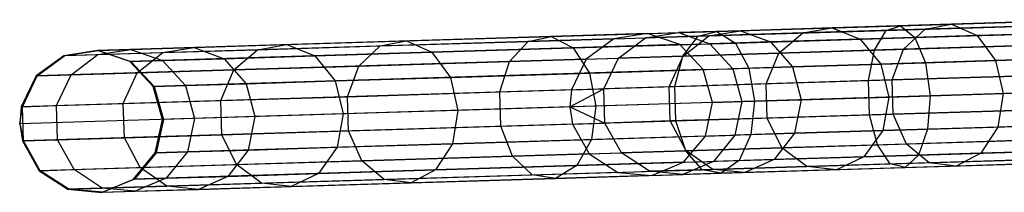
# Model space of a CAD drawing. Extents: x -91 to 92, y -91 to 92.
# Tile 71 of 256: x -91.25 to -77.49, y -3.35 to -0.94. Entities that reach past the tile are written whole.
import ezdxf

# ---------------------------------------------------------------- set-up
doc = ezdxf.new("R2010")
doc.units = 0
doc.header["$LTSCALE"] = 25.4
doc.layers.get('0').update_dxf_attribs({"linetype": 'CONTINUOUS'})

# ---------------------------------------------------------------- blocks, each defined once
blk = doc.blocks.new('NL2500012258_STL_2')
at = {"color": 0}
for p, q in [((13.309, -1.452, 29.578), (16.066, -1.367, 28.498)), ((13.309, -1.452, 29.578), (16.066, -1.367, 28.498)), ((16.043, -1.367, 172.039), (14.022, -1.43, 169.848)), ((16.043, -1.367, 172.039), (14.022, -1.43, 169.848)), ((10.742, -1.531, 31.055), (13.309, -1.452, 29.578)), ((10.742, -1.531, 31.055), (13.309, -1.452, 29.578)), ((12.351, -1.481, 167.38), (11.069, -1.521, 164.689)), ((12.351, -1.481, 167.38), (11.069, -1.521, 164.689)), ((11.941, -1.551, 167.616), (12.351, -1.481, 167.38)), ((11.941, -1.551, 167.616), (12.351, -1.481, 167.38)), ((13.652, -1.499, 170.143), (11.941, -1.551, 167.616)), ((13.652, -1.499, 170.143), (11.941, -1.551, 167.616)), ((14.022, -1.43, 169.848), (12.351, -1.481, 167.38)), ((14.022, -1.43, 169.848), (12.351, -1.481, 167.38)), ((12.351, -1.481, 167.38), (12.745, -1.639, 167.157)), ((12.351, -1.481, 167.38), (12.745, -1.639, 167.157)), ((13.105, -1.516, 29.149), (15.928, -1.429, 28.044)), ((13.105, -1.516, 29.149), (15.928, -1.429, 28.044)), ((13.105, -1.516, 29.149), (13.309, -1.452, 29.578)), ((13.105, -1.516, 29.149), (13.309, -1.452, 29.578)), ((13.309, -1.452, 29.578), (13.508, -1.615, 29.981)), ((13.309, -1.452, 29.578), (13.508, -1.615, 29.981)), ((13.351, -1.78, 170.388), (13.652, -1.499, 170.143)), ((13.351, -1.78, 170.388), (13.652, -1.499, 170.143)), ((13.652, -1.499, 170.143), (14.022, -1.43, 169.848)), ((13.652, -1.499, 170.143), (14.022, -1.43, 169.848)), ((15.721, -1.435, 172.386), (13.652, -1.499, 170.143)), ((15.721, -1.435, 172.386), (13.652, -1.499, 170.143)), ((14.022, -1.43, 169.848), (14.378, -1.588, 169.57)), ((14.022, -1.43, 169.848), (14.378, -1.588, 169.57)), ((9.3, -1.633, 158.92), (1.612, -1.87, 48.92)), ((9.3, -1.633, 158.92), (1.612, -1.87, 48.92)), ((9.772, -1.561, 158.887), (2.084, -1.797, 48.887)), ((9.772, -1.561, 158.887), (2.084, -1.797, 48.887)), ((6.404, -1.664, 35.063), (8.424, -1.602, 32.897)), ((6.404, -1.664, 35.063), (8.424, -1.602, 32.897)), ((8.103, -1.67, 32.548), (10.477, -1.597, 30.661)), ((8.103, -1.67, 32.548), (10.477, -1.597, 30.661)), ((8.103, -1.67, 32.548), (8.424, -1.602, 32.897)), ((8.103, -1.67, 32.548), (8.424, -1.602, 32.897)), ((8.424, -1.602, 32.897), (10.742, -1.531, 31.055)), ((8.424, -1.602, 32.897), (10.742, -1.531, 31.055)), ((8.424, -1.602, 32.897), (8.732, -1.762, 33.225)), ((8.424, -1.602, 32.897), (8.732, -1.762, 33.225)), ((9.3, -1.633, 158.92), (8.916, -1.917, 158.947)), ((9.3, -1.633, 158.92), (8.916, -1.917, 158.947)), ((9.772, -1.561, 158.887), (9.3, -1.633, 158.92)), ((9.772, -1.561, 158.887), (9.3, -1.633, 158.92)), ((9.3, -1.633, 158.92), (9.741, -1.619, 161.94)), ((9.3, -1.633, 158.92), (9.741, -1.619, 161.94)), ((9.365, -1.903, 162.026), (9.741, -1.619, 161.94)), ((9.365, -1.903, 162.026), (9.741, -1.619, 161.94)), ((9.741, -1.619, 161.94), (10.203, -1.547, 161.837)), ((9.741, -1.619, 161.94), (10.203, -1.547, 161.837)), ((10.628, -1.592, 164.861), (9.741, -1.619, 161.94)), ((10.628, -1.592, 164.861), (9.741, -1.619, 161.94)), ((9.772, -1.561, 158.887), (10.203, -1.547, 161.837)), ((9.772, -1.561, 158.887), (10.203, -1.547, 161.837)), ((10.224, -1.716, 158.856), (9.772, -1.561, 158.887)), ((10.224, -1.716, 158.856), (9.772, -1.561, 158.887)), ((11.069, -1.521, 164.689), (10.203, -1.547, 161.837)), ((11.069, -1.521, 164.689), (10.203, -1.547, 161.837)), ((10.203, -1.547, 161.837), (10.644, -1.703, 161.739)), ((10.203, -1.547, 161.837), (10.644, -1.703, 161.739)), ((10.264, -1.875, 30.336), (10.477, -1.597, 30.661)), ((10.264, -1.875, 30.336), (10.477, -1.597, 30.661)), ((10.269, -1.875, 165.003), (10.628, -1.592, 164.861)), ((10.269, -1.875, 165.003), (10.628, -1.592, 164.861)), ((10.477, -1.597, 30.661), (13.105, -1.516, 29.149)), ((10.477, -1.597, 30.661), (13.105, -1.516, 29.149)), ((10.477, -1.597, 30.661), (10.742, -1.531, 31.055)), ((10.477, -1.597, 30.661), (10.742, -1.531, 31.055)), ((10.628, -1.592, 164.861), (11.069, -1.521, 164.689)), ((10.628, -1.592, 164.861), (11.069, -1.521, 164.689)), ((11.941, -1.551, 167.616), (10.628, -1.592, 164.861)), ((11.941, -1.551, 167.616), (10.628, -1.592, 164.861)), ((10.742, -1.531, 31.055), (10.999, -1.693, 31.425)), ((10.742, -1.531, 31.055), (10.999, -1.693, 31.425)), ((10.999, -1.693, 31.425), (13.508, -1.615, 29.981)), ((10.999, -1.693, 31.425), (13.508, -1.615, 29.981)), ((11.069, -1.521, 164.689), (11.491, -1.677, 164.527)), ((11.069, -1.521, 164.689), (11.491, -1.677, 164.527)), ((12.745, -1.639, 167.157), (11.491, -1.677, 164.527)), ((12.745, -1.639, 167.157), (11.491, -1.677, 164.527)), ((11.608, -1.834, 167.811), (11.941, -1.551, 167.616)), ((11.608, -1.834, 167.811), (11.941, -1.551, 167.616)), ((14.378, -1.588, 169.57), (12.745, -1.639, 167.157)), ((14.378, -1.588, 169.57), (12.745, -1.639, 167.157)), ((12.745, -1.639, 167.157), (13.031, -1.988, 166.999)), ((12.745, -1.639, 167.157), (13.031, -1.988, 166.999)), ((12.943, -1.793, 28.794), (13.105, -1.516, 29.149)), ((12.943, -1.793, 28.794), (13.105, -1.516, 29.149)), ((13.508, -1.615, 29.981), (16.203, -1.532, 28.926)), ((13.508, -1.615, 29.981), (16.203, -1.532, 28.926)), ((13.508, -1.615, 29.981), (13.656, -1.969, 30.267)), ((13.508, -1.615, 29.981), (13.656, -1.969, 30.267)), ((16.353, -1.528, 171.712), (14.378, -1.588, 169.57)), ((16.353, -1.528, 171.712), (14.378, -1.588, 169.57)), ((14.378, -1.588, 169.57), (14.637, -1.939, 169.373)), ((14.378, -1.588, 169.57), (14.637, -1.939, 169.373)), ((2.091, -1.855, 42.89), (2.552, -1.783, 42.997)), ((2.091, -1.855, 42.89), (2.552, -1.783, 42.997)), ((2.098, -1.797, 45.925), (2.552, -1.783, 42.997)), ((2.098, -1.797, 45.925), (2.552, -1.783, 42.997)), ((10.224, -1.716, 158.856), (2.536, -1.953, 48.856)), ((10.224, -1.716, 158.856), (2.536, -1.953, 48.856)), ((2.552, -1.783, 42.997), (3.436, -1.756, 40.17)), ((2.552, -1.783, 42.997), (3.436, -1.756, 40.17)), ((2.552, -1.783, 42.997), (2.993, -1.939, 43.099)), ((2.552, -1.783, 42.997), (2.993, -1.939, 43.099)), ((2.996, -1.827, 39.995), (3.436, -1.756, 40.17)), ((2.996, -1.827, 39.995), (3.436, -1.756, 40.17)), ((2.996, -1.827, 39.995), (4.321, -1.786, 37.267)), ((2.996, -1.827, 39.995), (4.321, -1.786, 37.267)), ((3.436, -1.756, 40.17), (4.729, -1.716, 37.506)), ((3.436, -1.756, 40.17), (4.729, -1.716, 37.506)), ((3.436, -1.756, 40.17), (3.857, -1.913, 40.335)), ((3.436, -1.756, 40.17), (3.857, -1.913, 40.335)), ((3.989, -2.068, 37.069), (4.321, -1.786, 37.267)), ((3.989, -2.068, 37.069), (4.321, -1.786, 37.267)), ((4.321, -1.786, 37.267), (4.729, -1.716, 37.506)), ((4.321, -1.786, 37.267), (4.729, -1.716, 37.506)), ((4.321, -1.786, 37.267), (6.036, -1.733, 34.766)), ((4.321, -1.786, 37.267), (6.036, -1.733, 34.766)), ((4.729, -1.716, 37.506), (6.404, -1.664, 35.063)), ((4.729, -1.716, 37.506), (6.404, -1.664, 35.063)), ((4.729, -1.716, 37.506), (5.121, -1.874, 37.731)), ((4.729, -1.716, 37.506), (5.121, -1.874, 37.731)), ((5.737, -2.015, 34.519), (6.036, -1.733, 34.766)), ((5.737, -2.015, 34.519), (6.036, -1.733, 34.766)), ((6.036, -1.733, 34.766), (6.404, -1.664, 35.063)), ((6.036, -1.733, 34.766), (6.404, -1.664, 35.063)), ((6.036, -1.733, 34.766), (8.103, -1.67, 32.548)), ((6.036, -1.733, 34.766), (8.103, -1.67, 32.548)), ((6.404, -1.664, 35.063), (6.759, -1.823, 35.343)), ((6.404, -1.664, 35.063), (6.759, -1.823, 35.343)), ((6.759, -1.823, 35.343), (8.732, -1.762, 33.225)), ((6.759, -1.823, 35.343), (8.732, -1.762, 33.225)), ((7.844, -1.95, 32.258), (8.103, -1.67, 32.548)), ((7.844, -1.95, 32.258), (8.103, -1.67, 32.548)), ((8.732, -1.762, 33.225), (10.999, -1.693, 31.425)), ((8.732, -1.762, 33.225), (10.999, -1.693, 31.425)), ((8.732, -1.762, 33.225), (8.959, -2.114, 33.459)), ((8.732, -1.762, 33.225), (8.959, -2.114, 33.459)), ((10.224, -1.716, 158.856), (10.644, -1.703, 161.739)), ((10.224, -1.716, 158.856), (10.644, -1.703, 161.739)), ((10.551, -2.065, 158.833), (10.224, -1.716, 158.856)), ((10.551, -2.065, 158.833), (10.224, -1.716, 158.856)), ((11.491, -1.677, 164.527), (10.644, -1.703, 161.739)), ((11.491, -1.677, 164.527), (10.644, -1.703, 161.739)), ((10.644, -1.703, 161.739), (10.965, -2.052, 161.67)), ((10.644, -1.703, 161.739), (10.965, -2.052, 161.67)), ((10.999, -1.693, 31.425), (11.188, -2.045, 31.687)), ((10.999, -1.693, 31.425), (11.188, -2.045, 31.687)), ((11.491, -1.677, 164.527), (11.798, -2.026, 164.412)), ((11.491, -1.677, 164.527), (11.798, -2.026, 164.412)), ((13.351, -1.78, 170.388), (11.608, -1.834, 167.811)), ((13.351, -1.78, 170.388), (11.608, -1.834, 167.811)), ((12.943, -1.793, 28.794), (15.821, -1.704, 27.668)), ((12.943, -1.793, 28.794), (15.821, -1.704, 27.668)), ((13.19, -2.209, 170.526), (13.351, -1.78, 170.388)), ((13.19, -2.209, 170.526), (13.351, -1.78, 170.388)), ((15.46, -1.715, 172.674), (13.351, -1.78, 170.388)), ((15.46, -1.715, 172.674), (13.351, -1.78, 170.388)), ((1.612, -1.87, 48.92), (1.228, -2.154, 48.947)), ((1.612, -1.87, 48.92), (1.228, -2.154, 48.947)), ((8.916, -1.917, 158.947), (1.228, -2.154, 48.947)), ((8.916, -1.917, 158.947), (1.228, -2.154, 48.947)), ((1.242, -2.153, 45.856), (1.627, -1.869, 45.887)), ((1.242, -2.153, 45.856), (1.627, -1.869, 45.887)), ((2.084, -1.797, 48.887), (1.612, -1.87, 48.92)), ((2.084, -1.797, 48.887), (1.612, -1.87, 48.92)), ((1.612, -1.87, 48.92), (1.627, -1.869, 45.887)), ((1.612, -1.87, 48.92), (1.627, -1.869, 45.887)), ((1.627, -1.869, 45.887), (2.098, -1.797, 45.925)), ((1.627, -1.869, 45.887), (2.098, -1.797, 45.925)), ((1.627, -1.869, 45.887), (2.091, -1.855, 42.89)), ((1.627, -1.869, 45.887), (2.091, -1.855, 42.89)), ((1.716, -2.138, 42.801), (2.091, -1.855, 42.89)), ((1.716, -2.138, 42.801), (2.091, -1.855, 42.89)), ((2.536, -1.953, 48.856), (2.084, -1.797, 48.887)), ((2.084, -1.797, 48.887), (2.098, -1.797, 45.925)), ((2.084, -1.797, 48.887), (2.098, -1.797, 45.925)), ((2.536, -1.953, 48.856), (2.084, -1.797, 48.887)), ((2.091, -1.855, 42.89), (2.996, -1.827, 39.995)), ((2.091, -1.855, 42.89), (2.996, -1.827, 39.995)), ((2.098, -1.797, 45.925), (2.549, -1.953, 45.96)), ((2.098, -1.797, 45.925), (2.549, -1.953, 45.96)), ((2.638, -2.11, 39.85), (2.996, -1.827, 39.995)), ((2.638, -2.11, 39.85), (2.996, -1.827, 39.995)), ((2.993, -1.939, 43.099), (3.857, -1.913, 40.335)), ((2.993, -1.939, 43.099), (3.857, -1.913, 40.335)), ((3.857, -1.913, 40.335), (5.121, -1.874, 37.731)), ((3.857, -1.913, 40.335), (5.121, -1.874, 37.731)), ((3.857, -1.913, 40.335), (4.163, -2.262, 40.452)), ((3.857, -1.913, 40.335), (4.163, -2.262, 40.452)), ((5.121, -1.874, 37.731), (6.759, -1.823, 35.343)), ((5.121, -1.874, 37.731), (6.759, -1.823, 35.343)), ((5.121, -1.874, 37.731), (5.407, -2.223, 37.89)), ((5.121, -1.874, 37.731), (5.407, -2.223, 37.89)), ((6.759, -1.823, 35.343), (7.017, -2.174, 35.542)), ((6.759, -1.823, 35.343), (7.017, -2.174, 35.542)), ((7.844, -1.95, 32.258), (10.264, -1.875, 30.336)), ((7.844, -1.95, 32.258), (10.264, -1.875, 30.336)), ((8.916, -1.917, 158.947), (8.707, -2.347, 158.963)), ((8.916, -1.917, 158.947), (8.707, -2.347, 158.963)), ((8.916, -1.917, 158.947), (9.365, -1.903, 162.026)), ((8.916, -1.917, 158.947), (9.365, -1.903, 162.026)), ((9.161, -2.333, 162.075), (9.365, -1.903, 162.026)), ((9.161, -2.333, 162.075), (9.365, -1.903, 162.026)), ((10.269, -1.875, 165.003), (9.365, -1.903, 162.026)), ((10.269, -1.875, 165.003), (9.365, -1.903, 162.026)), ((10.075, -2.305, 165.084), (10.269, -1.875, 165.003)), ((10.075, -2.305, 165.084), (10.269, -1.875, 165.003)), ((10.153, -2.303, 30.152), (10.264, -1.875, 30.336)), ((10.153, -2.303, 30.152), (10.264, -1.875, 30.336)), ((10.264, -1.875, 30.336), (12.943, -1.793, 28.794)), ((10.264, -1.875, 30.336), (12.943, -1.793, 28.794)), ((11.608, -1.834, 167.811), (10.269, -1.875, 165.003)), ((11.608, -1.834, 167.811), (10.269, -1.875, 165.003)), ((11.428, -2.263, 167.922), (11.608, -1.834, 167.811)), ((11.428, -2.263, 167.922), (11.608, -1.834, 167.811)), ((12.86, -2.219, 28.593), (12.943, -1.793, 28.794)), ((12.86, -2.219, 28.593), (12.943, -1.793, 28.794)), ((13.656, -1.969, 30.267), (16.307, -1.887, 29.23)), ((13.656, -1.969, 30.267), (16.307, -1.887, 29.23)), ((16.58, -1.879, 171.48), (14.637, -1.939, 169.373)), ((16.58, -1.879, 171.48), (14.637, -1.939, 169.373)), ((2.863, -2.302, 48.833), (2.536, -1.953, 48.856)), ((2.536, -1.953, 48.856), (2.549, -1.953, 45.96)), ((2.536, -1.953, 48.856), (2.549, -1.953, 45.96)), ((2.863, -2.302, 48.833), (2.536, -1.953, 48.856)), ((2.549, -1.953, 45.96), (2.993, -1.939, 43.099)), ((2.549, -1.953, 45.96), (2.993, -1.939, 43.099)), ((2.549, -1.953, 45.96), (2.877, -2.301, 45.985)), ((2.549, -1.953, 45.96), (2.877, -2.301, 45.985)), ((2.993, -1.939, 43.099), (3.313, -2.288, 43.171)), ((2.993, -1.939, 43.099), (3.313, -2.288, 43.171)), ((3.989, -2.068, 37.069), (5.737, -2.015, 34.519)), ((3.989, -2.068, 37.069), (5.737, -2.015, 34.519)), ((5.577, -2.444, 34.38), (5.737, -2.015, 34.519)), ((5.577, -2.444, 34.38), (5.737, -2.015, 34.519)), ((5.737, -2.015, 34.519), (7.844, -1.95, 32.258)), ((5.737, -2.015, 34.519), (7.844, -1.95, 32.258)), ((7.707, -2.378, 32.095), (7.844, -1.95, 32.258)), ((7.707, -2.378, 32.095), (7.844, -1.95, 32.258)), ((8.959, -2.114, 33.459), (11.188, -2.045, 31.687)), ((8.959, -2.114, 33.459), (11.188, -2.045, 31.687)), ((10.551, -2.065, 158.833), (10.965, -2.052, 161.67)), ((10.551, -2.065, 158.833), (10.965, -2.052, 161.67)), ((11.798, -2.026, 164.412), (10.965, -2.052, 161.67)), ((11.798, -2.026, 164.412), (10.965, -2.052, 161.67)), ((10.965, -2.052, 161.67), (11.091, -2.513, 161.645)), ((10.965, -2.052, 161.67), (11.091, -2.513, 161.645)), ((11.188, -2.045, 31.687), (13.656, -1.969, 30.267)), ((11.188, -2.045, 31.687), (13.656, -1.969, 30.267)), ((11.188, -2.045, 31.687), (11.267, -2.508, 31.782)), ((11.188, -2.045, 31.687), (11.267, -2.508, 31.782)), ((13.031, -1.988, 166.999), (11.798, -2.026, 164.412)), ((13.031, -1.988, 166.999), (11.798, -2.026, 164.412)), ((11.798, -2.026, 164.412), (11.919, -2.488, 164.371)), ((11.798, -2.026, 164.412), (11.919, -2.488, 164.371)), ((14.637, -1.939, 169.373), (13.031, -1.988, 166.999)), ((14.637, -1.939, 169.373), (13.031, -1.988, 166.999)), ((13.031, -1.988, 166.999), (13.145, -2.45, 166.943)), ((13.031, -1.988, 166.999), (13.145, -2.45, 166.943)), ((13.656, -1.969, 30.267), (13.72, -2.432, 30.37)), ((13.656, -1.969, 30.267), (13.72, -2.432, 30.37)), ((14.637, -1.939, 169.373), (14.741, -2.401, 169.302)), ((14.637, -1.939, 169.373), (14.741, -2.401, 169.302)), ((1.228, -2.154, 48.947), (1.019, -2.584, 48.963)), ((1.228, -2.154, 48.947), (1.019, -2.584, 48.963)), ((1.034, -2.584, 45.838), (1.242, -2.153, 45.856)), ((1.034, -2.584, 45.838), (1.242, -2.153, 45.856)), ((1.228, -2.154, 48.947), (1.242, -2.153, 45.856)), ((1.228, -2.154, 48.947), (1.242, -2.153, 45.856)), ((1.242, -2.153, 45.856), (1.716, -2.138, 42.801)), ((1.242, -2.153, 45.856), (1.716, -2.138, 42.801)), ((1.513, -2.569, 42.75), (1.716, -2.138, 42.801)), ((1.513, -2.569, 42.75), (1.716, -2.138, 42.801)), ((1.716, -2.138, 42.801), (2.638, -2.11, 39.85)), ((1.716, -2.138, 42.801), (2.638, -2.11, 39.85)), ((2.445, -2.54, 39.768), (2.638, -2.11, 39.85)), ((2.445, -2.54, 39.768), (2.638, -2.11, 39.85)), ((2.638, -2.11, 39.85), (3.989, -2.068, 37.069)), ((2.638, -2.11, 39.85), (3.989, -2.068, 37.069)), ((10.551, -2.065, 158.833), (2.863, -2.302, 48.833)), ((10.551, -2.065, 158.833), (2.863, -2.302, 48.833)), ((3.81, -2.498, 36.957), (3.989, -2.068, 37.069)), ((3.81, -2.498, 36.957), (3.989, -2.068, 37.069)), ((5.407, -2.223, 37.89), (7.017, -2.174, 35.542)), ((5.407, -2.223, 37.89), (7.017, -2.174, 35.542)), ((7.017, -2.174, 35.542), (8.959, -2.114, 33.459)), ((7.017, -2.174, 35.542), (8.959, -2.114, 33.459)), ((7.017, -2.174, 35.542), (7.121, -2.635, 35.613)), ((7.017, -2.174, 35.542), (7.121, -2.635, 35.613)), ((8.959, -2.114, 33.459), (9.051, -2.576, 33.543)), ((8.959, -2.114, 33.459), (9.051, -2.576, 33.543)), ((10.68, -2.526, 158.825), (10.551, -2.065, 158.833)), ((10.68, -2.526, 158.825), (10.551, -2.065, 158.833)), ((12.86, -2.219, 28.593), (15.769, -2.13, 27.455)), ((12.86, -2.219, 28.593), (15.769, -2.13, 27.455)), ((15.322, -2.143, 172.837), (13.19, -2.209, 170.526)), ((15.322, -2.143, 172.837), (13.19, -2.209, 170.526)), ((2.863, -2.302, 48.833), (2.877, -2.301, 45.985)), ((2.863, -2.302, 48.833), (2.877, -2.301, 45.985)), ((2.992, -2.763, 48.825), (2.863, -2.302, 48.833)), ((2.992, -2.763, 48.825), (2.863, -2.302, 48.833)), ((2.877, -2.301, 45.985), (3.313, -2.288, 43.171)), ((2.877, -2.301, 45.985), (3.313, -2.288, 43.171)), ((2.877, -2.301, 45.985), (3.005, -2.762, 45.994)), ((2.877, -2.301, 45.985), (3.005, -2.762, 45.994)), ((3.313, -2.288, 43.171), (4.163, -2.262, 40.452)), ((3.313, -2.288, 43.171), (4.163, -2.262, 40.452)), ((3.313, -2.288, 43.171), (3.439, -2.749, 43.197)), ((3.313, -2.288, 43.171), (3.439, -2.749, 43.197)), ((4.163, -2.262, 40.452), (5.407, -2.223, 37.89)), ((4.163, -2.262, 40.452), (5.407, -2.223, 37.89)), ((4.163, -2.262, 40.452), (4.283, -2.723, 40.494)), ((4.163, -2.262, 40.452), (4.283, -2.723, 40.494)), ((5.407, -2.223, 37.89), (5.52, -2.685, 37.948)), ((5.407, -2.223, 37.89), (5.52, -2.685, 37.948)), ((7.707, -2.378, 32.095), (10.153, -2.303, 30.152)), ((7.707, -2.378, 32.095), (10.153, -2.303, 30.152)), ((8.686, -2.587, 158.965), (9.161, -2.333, 162.075)), ((8.686, -2.587, 158.965), (9.161, -2.333, 162.075)), ((8.707, -2.347, 158.963), (9.161, -2.333, 162.075)), ((8.707, -2.347, 158.963), (9.161, -2.333, 162.075)), ((10.075, -2.305, 165.084), (9.161, -2.333, 162.075)), ((10.075, -2.305, 165.084), (9.161, -2.333, 162.075)), ((9.176, -2.812, 162.075), (9.161, -2.333, 162.075)), ((9.176, -2.812, 162.075), (9.161, -2.333, 162.075)), ((11.428, -2.263, 167.922), (10.075, -2.305, 165.084)), ((11.428, -2.263, 167.922), (10.075, -2.305, 165.084)), ((10.09, -2.783, 165.084), (10.075, -2.305, 165.084)), ((10.09, -2.783, 165.084), (10.075, -2.305, 165.084)), ((10.153, -2.303, 30.152), (12.86, -2.219, 28.593)), ((10.153, -2.303, 30.152), (12.86, -2.219, 28.593)), ((10.167, -2.781, 30.152), (10.153, -2.303, 30.152)), ((10.167, -2.781, 30.152), (10.153, -2.303, 30.152)), ((13.19, -2.209, 170.526), (11.428, -2.263, 167.922)), ((13.19, -2.209, 170.526), (11.428, -2.263, 167.922)), ((11.443, -2.742, 167.922), (11.428, -2.263, 167.922)), ((11.443, -2.742, 167.922), (11.428, -2.263, 167.922)), ((12.875, -2.698, 28.593), (12.86, -2.219, 28.593)), ((12.875, -2.698, 28.593), (12.86, -2.219, 28.593)), ((13.205, -2.687, 170.526), (13.19, -2.209, 170.526)), ((13.205, -2.687, 170.526), (13.19, -2.209, 170.526)), ((8.707, -2.347, 158.963), (1.019, -2.584, 48.963)), ((8.707, -2.347, 158.963), (1.019, -2.584, 48.963)), ((3.81, -2.498, 36.957), (5.577, -2.444, 34.38)), ((3.81, -2.498, 36.957), (5.577, -2.444, 34.38)), ((5.577, -2.444, 34.38), (7.707, -2.378, 32.095)), ((5.577, -2.444, 34.38), (7.707, -2.378, 32.095)), ((5.591, -2.922, 34.38), (5.577, -2.444, 34.38)), ((5.591, -2.922, 34.38), (5.577, -2.444, 34.38)), ((7.721, -2.856, 32.095), (7.707, -2.378, 32.095)), ((7.721, -2.856, 32.095), (7.707, -2.378, 32.095)), ((8.707, -2.347, 158.963), (8.686, -2.587, 158.965)), ((8.707, -2.347, 158.963), (8.686, -2.587, 158.965)), ((13.72, -2.432, 30.37), (11.267, -2.508, 31.782)), ((13.72, -2.432, 30.37), (11.267, -2.508, 31.782)), ((11.919, -2.488, 164.371), (13.145, -2.45, 166.943)), ((11.919, -2.488, 164.371), (13.145, -2.45, 166.943)), ((13.145, -2.45, 166.943), (13.06, -2.917, 166.999)), ((13.145, -2.45, 166.943), (13.06, -2.917, 166.999)), ((13.145, -2.45, 166.943), (14.741, -2.401, 169.302)), ((13.145, -2.45, 166.943), (14.741, -2.401, 169.302)), ((13.72, -2.432, 30.37), (13.684, -2.898, 30.267)), ((13.72, -2.432, 30.37), (13.684, -2.898, 30.267)), ((16.355, -2.351, 29.339), (13.72, -2.432, 30.37)), ((16.355, -2.351, 29.339), (13.72, -2.432, 30.37)), ((14.741, -2.401, 169.302), (14.666, -2.868, 169.373)), ((14.741, -2.401, 169.302), (14.666, -2.868, 169.373)), ((14.741, -2.401, 169.302), (16.673, -2.341, 171.396)), ((14.741, -2.401, 169.302), (16.673, -2.341, 171.396)), ((1.019, -2.584, 48.963), (0.997, -2.824, 48.965)), ((0.997, -2.824, 48.965), (1.034, -2.584, 45.838)), ((0.997, -2.824, 48.965), (1.034, -2.584, 45.838)), ((1.019, -2.584, 48.963), (0.997, -2.824, 48.965)), ((8.686, -2.587, 158.965), (0.997, -2.824, 48.965)), ((8.686, -2.587, 158.965), (0.997, -2.824, 48.965)), ((1.019, -2.584, 48.963), (1.034, -2.584, 45.838)), ((1.019, -2.584, 48.963), (1.034, -2.584, 45.838)), ((1.034, -2.584, 45.838), (1.513, -2.569, 42.75)), ((1.034, -2.584, 45.838), (1.513, -2.569, 42.75)), ((1.049, -3.062, 45.838), (1.034, -2.584, 45.838)), ((1.049, -3.062, 45.838), (1.034, -2.584, 45.838)), ((1.513, -2.569, 42.75), (2.445, -2.54, 39.768)), ((1.513, -2.569, 42.75), (2.445, -2.54, 39.768)), ((1.527, -3.047, 42.75), (1.513, -2.569, 42.75)), ((1.527, -3.047, 42.75), (1.513, -2.569, 42.75)), ((2.445, -2.54, 39.768), (3.81, -2.498, 36.957)), ((2.445, -2.54, 39.768), (3.81, -2.498, 36.957)), ((2.46, -3.018, 39.768), (2.445, -2.54, 39.768)), ((2.46, -3.018, 39.768), (2.445, -2.54, 39.768)), ((10.68, -2.526, 158.825), (2.992, -2.763, 48.825)), ((10.68, -2.526, 158.825), (2.992, -2.763, 48.825)), ((3.824, -2.976, 36.957), (3.81, -2.498, 36.957)), ((3.824, -2.976, 36.957), (3.81, -2.498, 36.957)), ((9.051, -2.576, 33.543), (7.121, -2.635, 35.613)), ((9.051, -2.576, 33.543), (7.121, -2.635, 35.613)), ((8.686, -2.587, 158.965), (9.176, -2.812, 162.075)), ((8.686, -2.587, 158.965), (9.176, -2.812, 162.075)), ((8.686, -2.587, 158.965), (8.722, -2.826, 158.963)), ((8.686, -2.587, 158.965), (8.722, -2.826, 158.963)), ((9.051, -2.576, 33.543), (8.987, -3.043, 33.459)), ((9.051, -2.576, 33.543), (8.987, -3.043, 33.459)), ((11.267, -2.508, 31.782), (9.051, -2.576, 33.543)), ((11.267, -2.508, 31.782), (9.051, -2.576, 33.543)), ((10.58, -2.994, 158.833), (10.68, -2.526, 158.825)), ((10.58, -2.994, 158.833), (10.68, -2.526, 158.825)), ((10.68, -2.526, 158.825), (11.091, -2.513, 161.645)), ((10.68, -2.526, 158.825), (11.091, -2.513, 161.645)), ((11.091, -2.513, 161.645), (10.994, -2.981, 161.67)), ((11.091, -2.513, 161.645), (10.994, -2.981, 161.67)), ((11.091, -2.513, 161.645), (11.919, -2.488, 164.371)), ((11.091, -2.513, 161.645), (11.919, -2.488, 164.371)), ((11.267, -2.508, 31.782), (11.217, -2.974, 31.687)), ((11.267, -2.508, 31.782), (11.217, -2.974, 31.687)), ((11.919, -2.488, 164.371), (11.826, -2.955, 164.412)), ((11.919, -2.488, 164.371), (11.826, -2.955, 164.412)), ((12.875, -2.698, 28.593), (15.783, -2.608, 27.455)), ((12.875, -2.698, 28.593), (15.783, -2.608, 27.455)), ((3.439, -2.749, 43.197), (3.005, -2.762, 45.994)), ((3.439, -2.749, 43.197), (3.005, -2.762, 45.994)), ((3.439, -2.749, 43.197), (3.342, -3.217, 43.171)), ((3.439, -2.749, 43.197), (3.342, -3.217, 43.171)), ((4.283, -2.723, 40.494), (3.439, -2.749, 43.197)), ((4.283, -2.723, 40.494), (3.439, -2.749, 43.197)), ((4.283, -2.723, 40.494), (4.191, -3.191, 40.452)), ((4.283, -2.723, 40.494), (4.191, -3.191, 40.452)), ((5.52, -2.685, 37.948), (4.283, -2.723, 40.494)), ((5.52, -2.685, 37.948), (4.283, -2.723, 40.494)), ((5.52, -2.685, 37.948), (5.435, -3.152, 37.89)), ((5.52, -2.685, 37.948), (5.435, -3.152, 37.89)), ((7.121, -2.635, 35.613), (5.52, -2.685, 37.948)), ((7.121, -2.635, 35.613), (5.52, -2.685, 37.948)), ((7.121, -2.635, 35.613), (7.046, -3.103, 35.542)), ((7.121, -2.635, 35.613), (7.046, -3.103, 35.542)), ((11.443, -2.742, 167.922), (10.09, -2.783, 165.084)), ((11.443, -2.742, 167.922), (10.09, -2.783, 165.084)), ((10.167, -2.781, 30.152), (12.875, -2.698, 28.593)), ((10.167, -2.781, 30.152), (12.875, -2.698, 28.593)), ((13.205, -2.687, 170.526), (11.443, -2.742, 167.922)), ((13.205, -2.687, 170.526), (11.443, -2.742, 167.922)), ((11.649, -3.159, 167.811), (11.443, -2.742, 167.922)), ((11.649, -3.159, 167.811), (11.443, -2.742, 167.922)), ((12.984, -3.118, 28.794), (12.875, -2.698, 28.593)), ((12.984, -3.118, 28.794), (12.875, -2.698, 28.593)), ((15.337, -2.622, 172.837), (13.205, -2.687, 170.526)), ((15.337, -2.622, 172.837), (13.205, -2.687, 170.526)), ((13.392, -3.106, 170.388), (13.205, -2.687, 170.526)), ((13.392, -3.106, 170.388), (13.205, -2.687, 170.526)), ((0.997, -2.824, 48.965), (1.034, -3.062, 48.963)), ((0.997, -2.824, 48.965), (1.034, -3.062, 48.963)), ((0.997, -2.824, 48.965), (1.049, -3.062, 45.838)), ((0.997, -2.824, 48.965), (1.049, -3.062, 45.838)), ((8.722, -2.826, 158.963), (1.034, -3.062, 48.963)), ((8.722, -2.826, 158.963), (1.034, -3.062, 48.963)), ((2.892, -3.231, 48.833), (2.992, -2.763, 48.825)), ((2.892, -3.231, 48.833), (2.992, -2.763, 48.825)), ((3.005, -2.762, 45.994), (2.905, -3.23, 45.985)), ((3.005, -2.762, 45.994), (2.905, -3.23, 45.985)), ((2.992, -2.763, 48.825), (3.005, -2.762, 45.994)), ((2.992, -2.763, 48.825), (3.005, -2.762, 45.994)), ((5.591, -2.922, 34.38), (7.721, -2.856, 32.095)), ((5.591, -2.922, 34.38), (7.721, -2.856, 32.095)), ((7.721, -2.856, 32.095), (10.167, -2.781, 30.152)), ((7.721, -2.856, 32.095), (10.167, -2.781, 30.152)), ((7.885, -3.275, 32.258), (7.721, -2.856, 32.095)), ((7.885, -3.275, 32.258), (7.721, -2.856, 32.095)), ((8.722, -2.826, 158.963), (9.176, -2.812, 162.075)), ((8.722, -2.826, 158.963), (9.176, -2.812, 162.075)), ((8.722, -2.826, 158.963), (8.957, -3.242, 158.947)), ((8.722, -2.826, 158.963), (8.957, -3.242, 158.947)), ((10.09, -2.783, 165.084), (9.176, -2.812, 162.075)), ((10.09, -2.783, 165.084), (9.176, -2.812, 162.075)), ((9.406, -3.228, 162.026), (9.176, -2.812, 162.075)), ((9.406, -3.228, 162.026), (9.176, -2.812, 162.075)), ((10.31, -3.201, 165.003), (10.09, -2.783, 165.084)), ((10.31, -3.201, 165.003), (10.09, -2.783, 165.084)), ((10.305, -3.201, 30.336), (10.167, -2.781, 30.152)), ((10.305, -3.201, 30.336), (10.167, -2.781, 30.152)), ((14.666, -2.868, 169.373), (13.06, -2.917, 166.999)), ((14.666, -2.868, 169.373), (13.06, -2.917, 166.999)), ((13.684, -2.898, 30.267), (16.336, -2.816, 29.23)), ((13.684, -2.898, 30.267), (16.336, -2.816, 29.23)), ((14.666, -2.868, 169.373), (14.428, -3.234, 169.57)), ((14.666, -2.868, 169.373), (14.428, -3.234, 169.57)), ((16.609, -2.808, 171.48), (14.666, -2.868, 169.373)), ((16.609, -2.808, 171.48), (14.666, -2.868, 169.373)), ((1.527, -3.047, 42.75), (2.46, -3.018, 39.768)), ((1.527, -3.047, 42.75), (2.46, -3.018, 39.768)), ((2.46, -3.018, 39.768), (3.824, -2.976, 36.957)), ((2.46, -3.018, 39.768), (3.824, -2.976, 36.957)), ((2.679, -3.436, 39.85), (2.46, -3.018, 39.768)), ((2.679, -3.436, 39.85), (2.46, -3.018, 39.768)), ((10.58, -2.994, 158.833), (2.892, -3.231, 48.833)), ((10.58, -2.994, 158.833), (2.892, -3.231, 48.833)), ((3.824, -2.976, 36.957), (5.591, -2.922, 34.38)), ((3.824, -2.976, 36.957), (5.591, -2.922, 34.38)), ((4.029, -3.394, 37.069), (3.824, -2.976, 36.957)), ((4.029, -3.394, 37.069), (3.824, -2.976, 36.957)), ((5.778, -3.34, 34.519), (5.591, -2.922, 34.38)), ((5.778, -3.34, 34.519), (5.591, -2.922, 34.38)), ((8.987, -3.043, 33.459), (11.217, -2.974, 31.687)), ((8.987, -3.043, 33.459), (11.217, -2.974, 31.687)), ((10.275, -3.362, 158.856), (10.58, -2.994, 158.833)), ((10.275, -3.362, 158.856), (10.58, -2.994, 158.833)), ((10.58, -2.994, 158.833), (10.994, -2.981, 161.67)), ((10.58, -2.994, 158.833), (10.994, -2.981, 161.67)), ((10.994, -2.981, 161.67), (10.695, -3.349, 161.739)), ((10.994, -2.981, 161.67), (10.695, -3.349, 161.739)), ((11.826, -2.955, 164.412), (10.994, -2.981, 161.67)), ((11.826, -2.955, 164.412), (10.994, -2.981, 161.67)), ((11.217, -2.974, 31.687), (11.05, -3.338, 31.425)), ((11.217, -2.974, 31.687), (11.05, -3.338, 31.425)), ((11.217, -2.974, 31.687), (13.684, -2.898, 30.267)), ((11.217, -2.974, 31.687), (13.684, -2.898, 30.267)), ((11.826, -2.955, 164.412), (11.542, -3.323, 164.527)), ((11.826, -2.955, 164.412), (11.542, -3.323, 164.527)), ((13.06, -2.917, 166.999), (11.826, -2.955, 164.412)), ((13.06, -2.917, 166.999), (11.826, -2.955, 164.412)), ((13.06, -2.917, 166.999), (12.796, -3.284, 167.157)), ((13.06, -2.917, 166.999), (12.796, -3.284, 167.157)), ((13.684, -2.898, 30.267), (13.558, -3.26, 29.981)), ((13.684, -2.898, 30.267), (13.558, -3.26, 29.981)), ((1.034, -3.062, 48.963), (1.269, -3.479, 48.947)), ((1.034, -3.062, 48.963), (1.049, -3.062, 45.838)), ((1.034, -3.062, 48.963), (1.269, -3.479, 48.947)), ((1.034, -3.062, 48.963), (1.049, -3.062, 45.838)), ((1.049, -3.062, 45.838), (1.527, -3.047, 42.75)), ((1.049, -3.062, 45.838), (1.527, -3.047, 42.75)), ((1.283, -3.479, 45.856), (1.049, -3.062, 45.838)), ((1.283, -3.479, 45.856), (1.049, -3.062, 45.838)), ((1.757, -3.464, 42.801), (1.527, -3.047, 42.75)), ((1.757, -3.464, 42.801), (1.527, -3.047, 42.75)), ((4.191, -3.191, 40.452), (5.435, -3.152, 37.89)), ((4.191, -3.191, 40.452), (5.435, -3.152, 37.89)), ((5.435, -3.152, 37.89), (5.172, -3.519, 37.731)), ((5.435, -3.152, 37.89), (5.172, -3.519, 37.731)), ((5.435, -3.152, 37.89), (7.046, -3.103, 35.542)), ((5.435, -3.152, 37.89), (7.046, -3.103, 35.542)), ((7.046, -3.103, 35.542), (6.809, -3.468, 35.343)), ((7.046, -3.103, 35.542), (6.809, -3.468, 35.343)), ((7.046, -3.103, 35.542), (8.987, -3.043, 33.459)), ((7.046, -3.103, 35.542), (8.987, -3.043, 33.459)), ((8.987, -3.043, 33.459), (8.783, -3.408, 33.225)), ((8.987, -3.043, 33.459), (8.783, -3.408, 33.225)), ((10.305, -3.201, 30.336), (12.984, -3.118, 28.794)), ((10.305, -3.201, 30.336), (12.984, -3.118, 28.794)), ((11.649, -3.159, 167.811), (10.31, -3.201, 165.003)), ((11.649, -3.159, 167.811), (10.31, -3.201, 165.003)), ((13.392, -3.106, 170.388), (11.649, -3.159, 167.811)), ((13.392, -3.106, 170.388), (11.649, -3.159, 167.811)), ((11.999, -3.421, 167.616), (11.649, -3.159, 167.811)), ((11.999, -3.421, 167.616), (11.649, -3.159, 167.811)), ((12.984, -3.118, 28.794), (15.862, -3.03, 27.668)), ((12.984, -3.118, 28.794), (15.862, -3.03, 27.668)), ((13.163, -3.385, 29.149), (12.984, -3.118, 28.794)), ((13.163, -3.385, 29.149), (12.984, -3.118, 28.794)), ((15.501, -3.041, 172.674), (13.392, -3.106, 170.388)), ((15.501, -3.041, 172.674), (13.392, -3.106, 170.388)), ((13.709, -3.368, 170.143), (13.392, -3.106, 170.388)), ((13.709, -3.368, 170.143), (13.392, -3.106, 170.388)), ((8.957, -3.242, 158.947), (1.269, -3.479, 48.947)), ((8.957, -3.242, 158.947), (1.269, -3.479, 48.947)), ((2.586, -3.599, 48.856), (2.892, -3.231, 48.833)), ((2.586, -3.599, 48.856), (2.892, -3.231, 48.833)), ((2.905, -3.23, 45.985), (2.6, -3.598, 45.96)), ((2.905, -3.23, 45.985), (2.6, -3.598, 45.96)), ((2.892, -3.231, 48.833), (2.905, -3.23, 45.985)), ((2.892, -3.231, 48.833), (2.905, -3.23, 45.985)), ((2.905, -3.23, 45.985), (3.342, -3.217, 43.171)), ((2.905, -3.23, 45.985), (3.342, -3.217, 43.171)), ((3.342, -3.217, 43.171), (3.044, -3.584, 43.099)), ((3.342, -3.217, 43.171), (3.044, -3.584, 43.099)), ((3.342, -3.217, 43.171), (4.191, -3.191, 40.452)), ((3.342, -3.217, 43.171), (4.191, -3.191, 40.452)), ((4.191, -3.191, 40.452), (3.907, -3.558, 40.335)), ((4.191, -3.191, 40.452), (3.907, -3.558, 40.335)), ((5.778, -3.34, 34.519), (7.885, -3.275, 32.258)), ((5.778, -3.34, 34.519), (7.885, -3.275, 32.258)), ((7.885, -3.275, 32.258), (10.305, -3.201, 30.336)), ((7.885, -3.275, 32.258), (10.305, -3.201, 30.336)), ((8.161, -3.539, 32.548), (7.885, -3.275, 32.258)), ((8.161, -3.539, 32.548), (7.885, -3.275, 32.258)), ((8.957, -3.242, 158.947), (9.406, -3.228, 162.026)), ((8.957, -3.242, 158.947), (9.406, -3.228, 162.026)), ((8.957, -3.242, 158.947), (9.358, -3.502, 158.92)), ((8.957, -3.242, 158.947), (9.358, -3.502, 158.92)), ((10.31, -3.201, 165.003), (9.406, -3.228, 162.026)), ((10.31, -3.201, 165.003), (9.406, -3.228, 162.026)), ((9.798, -3.488, 161.94), (9.406, -3.228, 162.026)), ((9.798, -3.488, 161.94), (9.406, -3.228, 162.026)), ((10.535, -3.466, 30.661), (10.305, -3.201, 30.336)), ((10.535, -3.466, 30.661), (10.305, -3.201, 30.336)), ((10.685, -3.461, 164.861), (10.31, -3.201, 165.003)), ((10.685, -3.461, 164.861), (10.31, -3.201, 165.003)), ((11.05, -3.338, 31.425), (13.558, -3.26, 29.981)), ((11.05, -3.338, 31.425), (13.558, -3.26, 29.981)), ((12.796, -3.284, 167.157), (11.542, -3.323, 164.527)), ((12.796, -3.284, 167.157), (11.542, -3.323, 164.527)), ((12.796, -3.284, 167.157), (12.413, -3.466, 167.38)), ((12.796, -3.284, 167.157), (12.413, -3.466, 167.38)), ((14.428, -3.234, 169.57), (12.796, -3.284, 167.157)), ((14.428, -3.234, 169.57), (12.796, -3.284, 167.157)), ((13.163, -3.385, 29.149), (15.986, -3.298, 28.044)), ((13.163, -3.385, 29.149), (15.986, -3.298, 28.044)), ((13.558, -3.26, 29.981), (13.37, -3.436, 29.578)), ((13.558, -3.26, 29.981), (13.37, -3.436, 29.578)), ((13.558, -3.26, 29.981), (16.254, -3.177, 28.926)), ((13.558, -3.26, 29.981), (16.254, -3.177, 28.926)), ((14.428, -3.234, 169.57), (14.083, -3.414, 169.848)), ((14.428, -3.234, 169.57), (14.083, -3.414, 169.848)), ((16.404, -3.173, 171.712), (14.428, -3.234, 169.57)), ((16.404, -3.173, 171.712), (14.428, -3.234, 169.57)), ((1.757, -3.464, 42.801), (2.679, -3.436, 39.85)), ((1.757, -3.464, 42.801), (2.679, -3.436, 39.85)), ((10.275, -3.362, 158.856), (2.586, -3.599, 48.856)), ((10.275, -3.362, 158.856), (2.586, -3.599, 48.856)), ((2.679, -3.436, 39.85), (4.029, -3.394, 37.069)), ((2.679, -3.436, 39.85), (4.029, -3.394, 37.069)), ((3.054, -3.696, 39.995), (2.679, -3.436, 39.85)), ((3.054, -3.696, 39.995), (2.679, -3.436, 39.85)), ((4.029, -3.394, 37.069), (5.778, -3.34, 34.519)), ((4.029, -3.394, 37.069), (5.778, -3.34, 34.519)), ((4.378, -3.655, 37.267), (4.029, -3.394, 37.069)), ((4.378, -3.655, 37.267), (4.029, -3.394, 37.069)), ((6.093, -3.603, 34.766), (5.778, -3.34, 34.519)), ((6.093, -3.603, 34.766), (5.778, -3.34, 34.519)), ((6.809, -3.468, 35.343), (8.783, -3.408, 33.225)), ((6.809, -3.468, 35.343), (8.783, -3.408, 33.225)), ((8.783, -3.408, 33.225), (8.485, -3.587, 32.897)), ((8.783, -3.408, 33.225), (8.485, -3.587, 32.897)), ((8.783, -3.408, 33.225), (11.05, -3.338, 31.425)), ((8.783, -3.408, 33.225), (11.05, -3.338, 31.425)), ((9.834, -3.545, 158.887), (10.275, -3.362, 158.856)), ((9.834, -3.545, 158.887), (10.275, -3.362, 158.856)), ((10.695, -3.349, 161.739), (10.264, -3.532, 161.837)), ((10.695, -3.349, 161.739), (10.264, -3.532, 161.837)), ((10.275, -3.362, 158.856), (10.695, -3.349, 161.739)), ((10.275, -3.362, 158.856), (10.695, -3.349, 161.739)), ((10.535, -3.466, 30.661), (13.163, -3.385, 29.149)), ((10.535, -3.466, 30.661), (13.163, -3.385, 29.149)), ((11.999, -3.421, 167.616), (10.685, -3.461, 164.861)), ((11.999, -3.421, 167.616), (10.685, -3.461, 164.861)), ((11.542, -3.323, 164.527), (10.695, -3.349, 161.739)), ((11.542, -3.323, 164.527), (10.695, -3.349, 161.739)), ((11.05, -3.338, 31.425), (10.803, -3.515, 31.055)), ((11.05, -3.338, 31.425), (10.803, -3.515, 31.055)), ((10.803, -3.515, 31.055), (13.37, -3.436, 29.578)), ((10.803, -3.515, 31.055), (13.37, -3.436, 29.578)), ((11.542, -3.323, 164.527), (11.13, -3.505, 164.689)), ((11.542, -3.323, 164.527), (11.13, -3.505, 164.689)), ((13.709, -3.368, 170.143), (11.999, -3.421, 167.616)), ((13.709, -3.368, 170.143), (11.999, -3.421, 167.616)), ((12.413, -3.466, 167.38), (11.999, -3.421, 167.616)), ((12.413, -3.466, 167.38), (11.999, -3.421, 167.616)), ((14.083, -3.414, 169.848), (12.413, -3.466, 167.38)), ((14.083, -3.414, 169.848), (12.413, -3.466, 167.38)), ((13.37, -3.436, 29.578), (13.163, -3.385, 29.149)), ((13.37, -3.436, 29.578), (13.163, -3.385, 29.149)), ((13.37, -3.436, 29.578), (16.127, -3.351, 28.498)), ((13.37, -3.436, 29.578), (16.127, -3.351, 28.498)), ((15.778, -3.304, 172.386), (13.709, -3.368, 170.143)), ((15.778, -3.304, 172.386), (13.709, -3.368, 170.143)), ((14.083, -3.414, 169.848), (13.709, -3.368, 170.143)), ((14.083, -3.414, 169.848), (13.709, -3.368, 170.143)), ((16.104, -3.352, 172.039), (14.083, -3.414, 169.848)), ((16.104, -3.352, 172.039), (14.083, -3.414, 169.848)), ((1.269, -3.479, 48.947), (1.67, -3.739, 48.92)), ((1.269, -3.479, 48.947), (1.283, -3.479, 45.856)), ((1.269, -3.479, 48.947), (1.67, -3.739, 48.92)), ((1.269, -3.479, 48.947), (1.283, -3.479, 45.856)), ((1.283, -3.479, 45.856), (1.757, -3.464, 42.801)), ((1.283, -3.479, 45.856), (1.757, -3.464, 42.801)), ((1.684, -3.738, 45.887), (1.283, -3.479, 45.856)), ((1.684, -3.738, 45.887), (1.283, -3.479, 45.856)), ((9.358, -3.502, 158.92), (1.67, -3.739, 48.92)), ((9.358, -3.502, 158.92), (1.67, -3.739, 48.92)), ((2.149, -3.724, 42.89), (1.757, -3.464, 42.801)), ((2.149, -3.724, 42.89), (1.757, -3.464, 42.801)), ((9.834, -3.545, 158.887), (2.145, -3.782, 48.887)), ((9.834, -3.545, 158.887), (2.145, -3.782, 48.887)), ((3.044, -3.584, 43.099), (3.907, -3.558, 40.335)), ((3.044, -3.584, 43.099), (3.907, -3.558, 40.335)), ((3.907, -3.558, 40.335), (3.497, -3.74, 40.17)), ((3.907, -3.558, 40.335), (3.497, -3.74, 40.17)), ((3.907, -3.558, 40.335), (5.172, -3.519, 37.731)), ((3.907, -3.558, 40.335), (5.172, -3.519, 37.731)), ((5.172, -3.519, 37.731), (4.791, -3.7, 37.506)), ((5.172, -3.519, 37.731), (4.791, -3.7, 37.506)), ((5.172, -3.519, 37.731), (6.809, -3.468, 35.343)), ((5.172, -3.519, 37.731), (6.809, -3.468, 35.343)), ((6.093, -3.603, 34.766), (8.161, -3.539, 32.548)), ((6.093, -3.603, 34.766), (8.161, -3.539, 32.548)), ((6.809, -3.468, 35.343), (6.466, -3.649, 35.063)), ((6.809, -3.468, 35.343), (6.466, -3.649, 35.063)), ((8.161, -3.539, 32.548), (10.535, -3.466, 30.661)), ((8.161, -3.539, 32.548), (10.535, -3.466, 30.661)), ((8.485, -3.587, 32.897), (8.161, -3.539, 32.548)), ((8.485, -3.587, 32.897), (8.161, -3.539, 32.548)), ((8.485, -3.587, 32.897), (10.803, -3.515, 31.055)), ((8.485, -3.587, 32.897), (10.803, -3.515, 31.055)), ((9.358, -3.502, 158.92), (9.798, -3.488, 161.94)), ((9.358, -3.502, 158.92), (9.798, -3.488, 161.94)), ((9.358, -3.502, 158.92), (9.834, -3.545, 158.887)), ((9.358, -3.502, 158.92), (9.834, -3.545, 158.887)), ((10.685, -3.461, 164.861), (9.798, -3.488, 161.94)), ((10.685, -3.461, 164.861), (9.798, -3.488, 161.94)), ((10.264, -3.532, 161.837), (9.798, -3.488, 161.94)), ((10.264, -3.532, 161.837), (9.798, -3.488, 161.94)), ((9.834, -3.545, 158.887), (10.264, -3.532, 161.837)), ((9.834, -3.545, 158.887), (10.264, -3.532, 161.837)), ((11.13, -3.505, 164.689), (10.264, -3.532, 161.837)), ((11.13, -3.505, 164.689), (10.264, -3.532, 161.837)), ((10.803, -3.515, 31.055), (10.535, -3.466, 30.661)), ((10.803, -3.515, 31.055), (10.535, -3.466, 30.661)), ((11.13, -3.505, 164.689), (10.685, -3.461, 164.861)), ((11.13, -3.505, 164.689), (10.685, -3.461, 164.861)), ((12.413, -3.466, 167.38), (11.13, -3.505, 164.689)), ((12.413, -3.466, 167.38), (11.13, -3.505, 164.689)), ((2.145, -3.782, 48.887), (2.586, -3.599, 48.856)), ((2.145, -3.782, 48.887), (2.586, -3.599, 48.856)), ((2.149, -3.724, 42.89), (3.054, -3.696, 39.995)), ((2.149, -3.724, 42.89), (3.054, -3.696, 39.995)), ((2.6, -3.598, 45.96), (2.159, -3.781, 45.925)), ((2.6, -3.598, 45.96), (2.159, -3.781, 45.925)), ((2.586, -3.599, 48.856), (2.6, -3.598, 45.96)), ((2.586, -3.599, 48.856), (2.6, -3.598, 45.96)), ((2.6, -3.598, 45.96), (3.044, -3.584, 43.099)), ((2.6, -3.598, 45.96), (3.044, -3.584, 43.099)), ((3.044, -3.584, 43.099), (2.613, -3.767, 42.997)), ((3.044, -3.584, 43.099), (2.613, -3.767, 42.997)), ((3.054, -3.696, 39.995), (4.378, -3.655, 37.267)), ((3.054, -3.696, 39.995), (4.378, -3.655, 37.267)), ((3.497, -3.74, 40.17), (3.054, -3.696, 39.995)), ((3.497, -3.74, 40.17), (3.054, -3.696, 39.995)), ((3.497, -3.74, 40.17), (4.791, -3.7, 37.506)), ((3.497, -3.74, 40.17), (4.791, -3.7, 37.506)), ((4.378, -3.655, 37.267), (6.093, -3.603, 34.766)), ((4.378, -3.655, 37.267), (6.093, -3.603, 34.766)), ((4.791, -3.7, 37.506), (4.378, -3.655, 37.267)), ((4.791, -3.7, 37.506), (4.378, -3.655, 37.267)), ((4.791, -3.7, 37.506), (6.466, -3.649, 35.063)), ((4.791, -3.7, 37.506), (6.466, -3.649, 35.063)), ((6.466, -3.649, 35.063), (6.093, -3.603, 34.766)), ((6.466, -3.649, 35.063), (6.093, -3.603, 34.766)), ((6.466, -3.649, 35.063), (8.485, -3.587, 32.897)), ((6.466, -3.649, 35.063), (8.485, -3.587, 32.897)), ((1.67, -3.739, 48.92), (1.684, -3.738, 45.887)), ((1.67, -3.739, 48.92), (1.684, -3.738, 45.887)), ((1.67, -3.739, 48.92), (2.145, -3.782, 48.887)), ((1.67, -3.739, 48.92), (2.145, -3.782, 48.887)), ((1.684, -3.738, 45.887), (2.149, -3.724, 42.89)), ((1.684, -3.738, 45.887), (2.149, -3.724, 42.89)), ((2.159, -3.781, 45.925), (1.684, -3.738, 45.887)), ((2.159, -3.781, 45.925), (1.684, -3.738, 45.887)), ((2.145, -3.782, 48.887), (2.159, -3.781, 45.925)), ((2.145, -3.782, 48.887), (2.159, -3.781, 45.925)), ((2.613, -3.767, 42.997), (2.149, -3.724, 42.89)), ((2.613, -3.767, 42.997), (2.149, -3.724, 42.89)), ((2.159, -3.781, 45.925), (2.613, -3.767, 42.997)), ((2.159, -3.781, 45.925), (2.613, -3.767, 42.997)), ((2.613, -3.767, 42.997), (3.497, -3.74, 40.17)), ((2.613, -3.767, 42.997), (3.497, -3.74, 40.17))]:
    blk.add_line(p, q, dxfattribs=at)

msp = doc.modelspace()

# ---------------------------------------------------------------- block references
at = {"color": 0}
msp.add_blockref('NL2500012258_STL_2', (-92.243, 0.428, -1717), dxfattribs=at)

doc.saveas('drawing.dxf')
